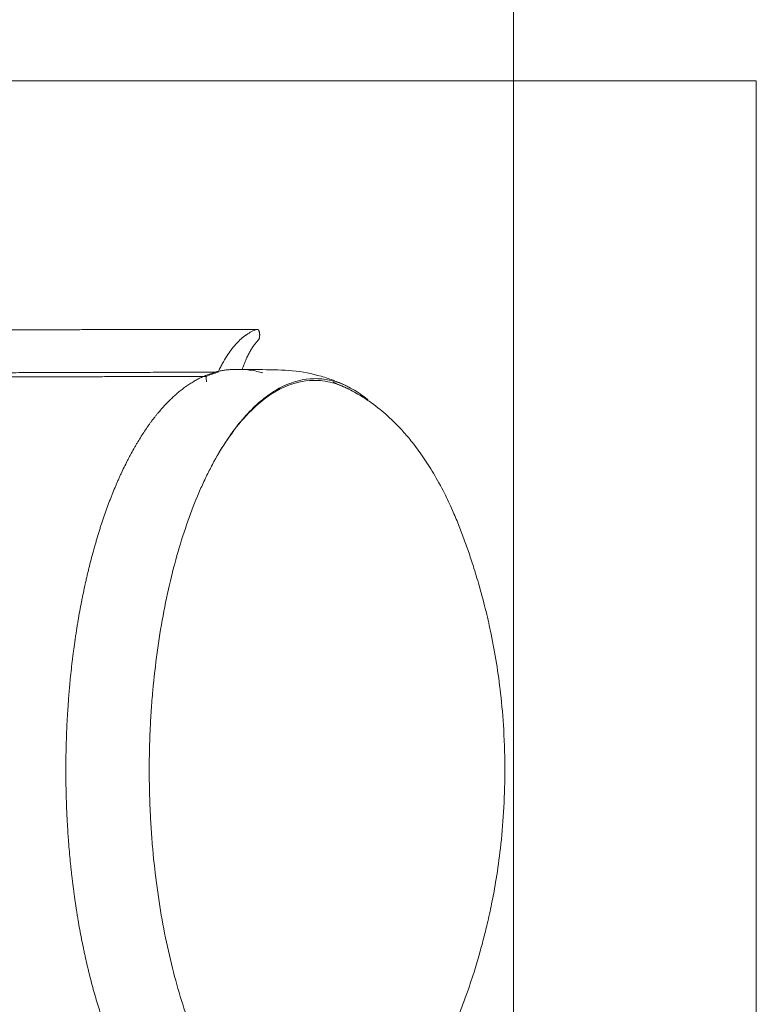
# Model space of a CAD drawing. Header units: millimetres. Extents: x -8 to 594, y 0 to 420.
# Tile 179 of 249: x 287 to 306, y 336 to 362. Entities that reach past the tile are written whole.
import ezdxf

# ---------------------------------------------------------------- set-up
doc = ezdxf.new("R2010")
doc.units = ezdxf.units.MM
doc.layers.add('1', color=7, linetype='Continuous', true_color=0xffffff)
doc.styles.add('Calibri', font='txt')
doc.dimstyles.get("Standard").update_dxf_attribs({"dimtxt": 0.18, "dimasz": 0.18, "dimexe": 0.18, "dimexo": 0.0625, "dimgap": 0.09, "dimtad": 0, "dimtih": 1, "dimtoh": 1, "dimdec": 4, "dimzin": 0, "dimdsep": 46, "dimtxsty": 'Standard', "dimcen": 0.09, "dimadec": 0, "dimazin": 0, "dimtfac": 1, "dimtdec": 4, "dimtofl": 0, "dimtmove": 0, "dimatfit": 3, "dimfxl": 0, "dimtolj": 1, "dimtzin": 0, "dimarcsym": 0})

# ---------------------------------------------------------------- blocks, each defined once
blk = doc.blocks.new('_U5')
at = {"layer": '1', "color": 18, "lineweight": 13}
for p, q in [((281.821, 328.547), (281.821, 378.38)), ((300.008, 319.898), (300.008, 378.38)), ((281.821, 376.38), (284.688, 376.38)), ((300.008, 376.38), (297.141, 376.38))]:
    blk.add_line(p, q, dxfattribs=at)
at = {"layer": '1', "color": 18}
for points in [[(281.821, 376.38), (285.321, 377.318), (285.321, 375.442)], [(300.008, 376.38), (296.508, 375.442), (296.508, 377.318)]]:
    blk.add_solid(points, dxfattribs=at)
at = {"layer": '1', "color": 18, "linetype": 'Continuous', "lineweight": 13, "insert": (286.373, 373.383), "char_height": 3.5, "attachment_point": 7, "line_spacing_factor": 1.399613, "style": 'Calibri'}
blk.add_mtext('\\fCalibri|b0|i0;\\W1.0000;0.36', dxfattribs=at)

msp = doc.modelspace()

# ---------------------------------------------------------------- linework, layer by layer
at = {"layer": '1', "color": 8, "linetype": 'Continuous', "lineweight": 18}
for q in [(98.384, 360.678), (306.399, 259.306)]:
    msp.add_line((306.399, 360.678), q, dxfattribs=at)
at = {"layer": '1', "color": 155, "linetype": 'Continuous', "lineweight": 18}
for points, degree, knots in [([(276.105, 354.075), (276.661, 354.079), (277.996, 354.088), (280.108, 354.103), (283.242, 354.125), (286.374, 354.122), (288.946, 354.126), (290.741, 354.128), (293.262, 354.133)], 5, [0, 0, 0, 0, 0, 0, 0.177678, 0.426426, 0.675174, 1, 1, 1, 1, 1, 1]), ([(292.239, 353.007), (292.257, 353.046), (292.294, 353.121), (292.332, 353.193), (292.389, 353.298), (292.428, 353.364), (292.508, 353.488), (292.549, 353.547), (292.611, 353.629), (292.632, 353.656), (292.664, 353.694), (292.678, 353.71), (292.691, 353.726), (292.696, 353.732), (292.699, 353.735), (292.707, 353.744), (292.713, 353.75), (292.761, 353.803), (292.805, 353.847), (292.872, 353.906), (292.895, 353.925), (292.928, 353.951), (292.945, 353.964), (292.962, 353.977), (292.974, 353.985), (292.979, 353.989), (293.031, 354.024), (293.076, 354.052), (293.169, 354.098), (293.215, 354.118), (293.262, 354.133)], 3, [0, 0, 0, 0, 0.0625, 0.125, 0.125, 0.25, 0.25, 0.375, 0.375, 0.4375, 0.4375, 0.46875, 0.476563, 0.476563, 0.484375, 0.484375, 0.5, 0.5, 0.625, 0.625, 0.6875, 0.6875, 0.71875, 0.734375, 0.734375, 0.75, 0.75, 0.875, 0.875, 1, 1, 1, 1]), ([(293.262, 354.133), (293.266, 354.134), (293.273, 354.135), (293.28, 354.133), (293.285, 354.131), (293.286, 354.13), (293.288, 354.129), (293.288, 354.129), (293.291, 354.127), (293.293, 354.125), (293.298, 354.12), (293.301, 354.117), (293.305, 354.111), (293.306, 354.11), (293.308, 354.107), (293.308, 354.106), (293.311, 354.102), (293.313, 354.096), (293.318, 354.087), (293.32, 354.08), (293.322, 354.075), (293.322, 354.073), (293.323, 354.07), (293.323, 354.069), (293.324, 354.067), (293.325, 354.063), (293.328, 354.054), (293.329, 354.045), (293.331, 354.037), (293.331, 354.033), (293.332, 354.027), (293.332, 354.026), (293.332, 354.024), (293.333, 354.023), (293.333, 354.019), (293.333, 354.017), (293.334, 354.01), (293.334, 354.001), (293.335, 353.992), (293.335, 353.985), (293.335, 353.981), (293.335, 353.978), (293.334, 353.975), (293.334, 353.974), (293.334, 353.968), (293.334, 353.963), (293.333, 353.954), (293.333, 353.945), (293.331, 353.936), (293.33, 353.93), (293.33, 353.928), (293.329, 353.923), (293.329, 353.921), (293.327, 353.915), (293.326, 353.907), (293.323, 353.9), (293.322, 353.894), (293.321, 353.892), (293.32, 353.89), (293.32, 353.889), (293.319, 353.887), (293.318, 353.883), (293.316, 353.879), (293.312, 353.869), (293.309, 353.864), (293.305, 353.858), (293.304, 353.857), (293.303, 353.854), (293.302, 353.853), (293.299, 353.85), (293.298, 353.848), (293.296, 353.847)], 3, [0, 0, 0, 0, 0.0625, 0.125, 0.125, 0.140625, 0.140625, 0.15625, 0.15625, 0.1875, 0.1875, 0.25, 0.25, 0.265625, 0.265625, 0.28125, 0.28125, 0.3125, 0.34375, 0.375, 0.375, 0.390625, 0.390625, 0.398437, 0.398437, 0.40625, 0.4375, 0.46875, 0.46875, 0.5, 0.5, 0.507812, 0.507812, 0.515625, 0.515625, 0.53125, 0.53125, 0.5625, 0.59375, 0.59375, 0.609375, 0.617187, 0.617187, 0.625, 0.625, 0.65625, 0.65625, 0.6875, 0.71875, 0.71875, 0.734375, 0.734375, 0.75, 0.75, 0.78125, 0.8125, 0.8125, 0.828125, 0.828125, 0.835937, 0.835937, 0.84375, 0.875, 0.875, 0.9375, 0.9375, 0.953125, 0.953125, 0.96875, 0.96875, 1, 1, 1, 1]), ([(293.296, 353.847), (293.276, 353.826), (293.256, 353.804), (293.217, 353.757), (293.197, 353.732), (293.169, 353.693), (293.159, 353.679), (293.145, 353.658), (293.14, 353.651), (293.131, 353.637), (293.126, 353.63), (293.103, 353.593), (293.085, 353.562), (293.05, 353.498), (293.033, 353.464), (293.011, 353.421), (293.007, 353.412), (292.999, 353.394), (292.995, 353.385), (292.982, 353.358), (292.974, 353.339), (292.95, 353.283), (292.935, 353.244), (292.905, 353.164), (292.89, 353.123), (292.876, 353.08)], 3, [0, 0, 0, 0, 0.125, 0.125, 0.25, 0.25, 0.3125, 0.3125, 0.34375, 0.34375, 0.375, 0.375, 0.5, 0.5, 0.625, 0.625, 0.65625, 0.65625, 0.6875, 0.6875, 0.75, 0.75, 0.875, 0.875, 1, 1, 1, 1]), ([(292.239, 353.007), (290.381, 353.002), (288.677, 352.998), (286.195, 352.991), (283.157, 352.988), (280.119, 352.962), (278.006, 352.944), (276.672, 352.933), (276.116, 352.928)], 5, [0, 0, 0, 0, 0, 0, 0.304665, 0.56084, 0.817016, 1, 1, 1, 1, 1, 1]), ([(288.235, 342.527), (288.235, 342.572), (288.235, 342.617), (288.235, 342.707), (288.236, 342.752), (288.237, 342.888), (288.239, 342.978), (288.243, 343.158), (288.245, 343.248), (288.251, 343.427), (288.258, 343.607), (288.267, 343.786), (288.273, 343.897), (288.274, 343.919), (288.276, 343.964), (288.278, 343.986), (288.282, 344.053), (288.285, 344.098), (288.293, 344.231), (288.3, 344.32), (288.31, 344.453), (288.313, 344.497), (288.321, 344.585), (288.324, 344.629), (288.332, 344.717), (288.336, 344.761), (288.344, 344.849), (288.348, 344.893), (288.361, 345.024), (288.38, 345.198), (288.4, 345.371), (288.413, 345.478), (288.416, 345.5), (288.421, 345.543), (288.424, 345.564), (288.432, 345.629), (288.437, 345.671), (288.455, 345.799), (288.466, 345.884), (288.485, 346.011), (288.491, 346.053), (288.504, 346.137), (288.51, 346.179), (288.524, 346.263), (288.53, 346.305), (288.544, 346.388), (288.551, 346.429), (288.572, 346.554), (288.586, 346.636), (288.616, 346.799), (288.632, 346.88), (288.651, 346.981), (288.655, 347.001), (288.663, 347.042), (288.667, 347.062), (288.679, 347.122), (288.704, 347.242), (288.729, 347.36), (288.755, 347.478), (288.764, 347.517), (288.782, 347.595), (288.791, 347.634), (288.809, 347.711), (288.818, 347.749), (288.837, 347.826), (288.846, 347.864), (288.875, 347.978), (288.913, 348.129), (288.953, 348.277), (288.984, 348.387), (288.994, 348.424), (289.015, 348.497), (289.026, 348.533), (289.057, 348.641), (289.079, 348.712), (289.112, 348.818), (289.123, 348.853), (289.145, 348.923), (289.156, 348.958), (289.179, 349.027), (289.19, 349.061), (289.213, 349.13), (289.224, 349.164), (289.259, 349.265), (289.306, 349.399), (289.354, 349.53), (289.391, 349.627), (289.403, 349.659), (289.428, 349.723), (289.466, 349.818), (289.504, 349.911), (289.542, 350.003), (289.555, 350.034), (289.581, 350.094), (289.594, 350.124), (289.62, 350.184), (289.633, 350.214), (289.66, 350.273), (289.673, 350.302), (289.713, 350.389), (289.768, 350.504), (289.823, 350.615), (289.864, 350.696), (289.878, 350.724), (289.907, 350.777), (289.949, 350.857), (289.992, 350.935), (290.035, 351.012), (290.049, 351.037), (290.071, 351.075), (290.078, 351.088), (290.093, 351.112), (290.1, 351.125), (290.166, 351.236), (290.226, 351.331), (290.316, 351.468), (290.346, 351.513), (290.392, 351.579), (290.407, 351.601), (290.438, 351.643), (290.484, 351.707), (290.531, 351.769), (290.578, 351.829), (290.594, 351.849), (290.625, 351.888), (290.641, 351.908), (290.688, 351.965), (290.72, 352.002), (290.784, 352.075), (290.816, 352.111), (290.881, 352.18), (290.913, 352.213), (290.962, 352.262), (290.979, 352.278), (291.011, 352.31), (291.028, 352.326), (291.077, 352.372), (291.11, 352.402), (291.16, 352.445), (291.176, 352.459), (291.21, 352.487), (291.226, 352.501), (291.276, 352.541), (291.31, 352.567), (291.36, 352.604), (291.377, 352.617), (291.411, 352.641), (291.428, 352.652), (291.479, 352.687), (291.512, 352.709), (291.564, 352.741), (291.581, 352.751), (291.615, 352.771), (291.666, 352.801), (291.717, 352.828), (291.769, 352.854), (291.786, 352.862), (291.821, 352.879), (291.838, 352.887), (291.89, 352.91), (291.924, 352.924), (291.976, 352.944), (291.993, 352.951), (292.028, 352.963), (292.046, 352.969), (292.098, 352.986), (292.133, 352.997), (292.185, 353.011), (292.202, 353.016), (292.237, 353.025), (292.29, 353.037), (292.342, 353.047), (292.394, 353.055), (292.412, 353.058), (292.447, 353.063), (292.5, 353.069), (292.552, 353.074), (292.605, 353.076), (292.622, 353.077), (292.657, 353.078), (292.675, 353.078), (292.698, 353.078), (292.703, 353.078), (292.709, 353.078)], 3, [0, 0, 0, 0, 0.007794, 0.007794, 0.015587, 0.015587, 0.031175, 0.031175, 0.046762, 0.046762, 0.06235, 0.077937, 0.077937, 0.081834, 0.081834, 0.085731, 0.085731, 0.093525, 0.093525, 0.109112, 0.109112, 0.116906, 0.116906, 0.1247, 0.1247, 0.132494, 0.132494, 0.140287, 0.140287, 0.155875, 0.171462, 0.171462, 0.175359, 0.175359, 0.179256, 0.179256, 0.18705, 0.18705, 0.202637, 0.202637, 0.210431, 0.210431, 0.218225, 0.218225, 0.226019, 0.226019, 0.233812, 0.233812, 0.2494, 0.2494, 0.264987, 0.264987, 0.268884, 0.268884, 0.272781, 0.272781, 0.280575, 0.296162, 0.296162, 0.303956, 0.303956, 0.31175, 0.31175, 0.319544, 0.319544, 0.327337, 0.327337, 0.342925, 0.358512, 0.358512, 0.366306, 0.366306, 0.3741, 0.3741, 0.389687, 0.389687, 0.397481, 0.397481, 0.405275, 0.405275, 0.413069, 0.413069, 0.420862, 0.420862, 0.43645, 0.452037, 0.452037, 0.459831, 0.459831, 0.467625, 0.483212, 0.483212, 0.491006, 0.491006, 0.4988, 0.4988, 0.506594, 0.506594, 0.514387, 0.514387, 0.529975, 0.545562, 0.545562, 0.553356, 0.553356, 0.56115, 0.576737, 0.576737, 0.584531, 0.584531, 0.588428, 0.588428, 0.592325, 0.592325, 0.6235, 0.6235, 0.639087, 0.639087, 0.646881, 0.646881, 0.654675, 0.670262, 0.670262, 0.678056, 0.678056, 0.68585, 0.68585, 0.701437, 0.701437, 0.717025, 0.717025, 0.732612, 0.732612, 0.740406, 0.740406, 0.7482, 0.7482, 0.763787, 0.763787, 0.771581, 0.771581, 0.779375, 0.779375, 0.794962, 0.794962, 0.802756, 0.802756, 0.81055, 0.81055, 0.826137, 0.826137, 0.833931, 0.833931, 0.841725, 0.857312, 0.857312, 0.865106, 0.865106, 0.8729, 0.8729, 0.888487, 0.888487, 0.896281, 0.896281, 0.904075, 0.904075, 0.919662, 0.919662, 0.927456, 0.927456, 0.93525, 0.950837, 0.950837, 0.958631, 0.958631, 0.966425, 0.982012, 0.982012, 0.989806, 0.989806, 0.9976, 0.9976, 1, 1, 1, 1]), ([(291.924, 352.897), (291.976, 352.919), (292.029, 352.94), (292.134, 352.976), (292.186, 352.993), (292.239, 353.007)], 3, [0, 0, 0, 0, 0.5, 0.5, 1, 1, 1, 1]), ([(295.311, 352.778), (295.194, 352.823), (294.841, 352.94), (294.216, 353.067), (293.462, 353.072), (292.95, 353.079), (292.709, 353.078)], 3, [0, 0, 0, 0, 0.159031, 0.465517, 0.755946, 1, 1, 1, 1]), ([(292.876, 353.08), (292.941, 353.078), (293.005, 353.072), (293.134, 353.055), (293.198, 353.043), (293.313, 353.016), (293.364, 353.003), (293.415, 352.987)], 3, [0, 0, 0, 0, 0.357462, 0.357462, 0.714924, 0.714924, 1, 1, 1, 1]), ([(291.924, 352.897), (290.252, 352.892), (288.581, 352.886), (286.131, 352.879), (283.126, 352.874), (280.12, 352.847), (278.008, 352.828), (276.674, 352.817), (276.117, 352.811)], 5, [0, 0, 0, 0, 0, 0, 0.297186, 0.556117, 0.815048, 1, 1, 1, 1, 1, 1]), ([(296.18, 352.283), (296.177, 352.285), (296.174, 352.288), (296.106, 352.343), (296.041, 352.392), (295.843, 352.529), (295.71, 352.604), (295.443, 352.723), (295.308, 352.768), (295.104, 352.811), (295.036, 352.821), (294.899, 352.835), (294.83, 352.837), (294.488, 352.83), (294.217, 352.762), (293.817, 352.57), (293.685, 352.49), (293.487, 352.348), (293.422, 352.297), (293.291, 352.187), (293.227, 352.128), (292.908, 351.818), (292.664, 351.516), (292.315, 350.978), (292.201, 350.784), (292.035, 350.472), (291.981, 350.365), (291.874, 350.144), (291.822, 350.031), (291.568, 349.451), (291.383, 348.942), (291.136, 348.11), (291.059, 347.82), (290.915, 347.217), (290.85, 346.909), (290.675, 345.965), (290.585, 345.309), (290.508, 344.454), (290.494, 344.281), (290.471, 343.932), (290.461, 343.758), (290.438, 343.236), (290.43, 342.888), (290.429, 342.191), (290.437, 341.843), (290.46, 341.32), (290.469, 341.146), (290.492, 340.797), (290.506, 340.624), (290.582, 339.768), (290.672, 339.109), (290.848, 338.157), (290.914, 337.844), (291.056, 337.245), (291.133, 336.956), (291.298, 336.399), (291.386, 336.132), (291.525, 335.746), (291.573, 335.62), (291.671, 335.374), (291.722, 335.253), (291.978, 334.67), (292.197, 334.259), (292.548, 333.719), (292.668, 333.552), (292.916, 333.245), (293.042, 333.107), (293.424, 332.737), (293.685, 332.55), (294.02, 332.389), (294.088, 332.361), (294.224, 332.311), (294.292, 332.291), (294.497, 332.241), (294.632, 332.223), (295.04, 332.216), (295.31, 332.274), (295.647, 332.425), (295.715, 332.46), (295.849, 332.536), (295.916, 332.579), (296.058, 332.677), (296.133, 332.735), (296.207, 332.797)], 3, [0, 0, 0, 0, 0.000537, 0.000537, 0.013326, 0.013326, 0.038904, 0.038904, 0.064482, 0.064482, 0.077271, 0.077271, 0.09006, 0.09006, 0.141216, 0.141216, 0.166795, 0.166795, 0.179584, 0.179584, 0.192373, 0.192373, 0.243529, 0.243529, 0.269107, 0.269107, 0.281896, 0.281896, 0.294685, 0.294685, 0.345841, 0.345841, 0.371419, 0.371419, 0.396997, 0.396997, 0.448153, 0.448153, 0.460942, 0.460942, 0.473731, 0.473731, 0.499309, 0.499309, 0.524887, 0.524887, 0.537676, 0.537676, 0.550466, 0.550466, 0.601622, 0.601622, 0.6272, 0.6272, 0.652778, 0.652778, 0.678356, 0.678356, 0.691145, 0.691145, 0.703934, 0.703934, 0.75509, 0.75509, 0.780668, 0.780668, 0.806246, 0.806246, 0.857402, 0.857402, 0.870191, 0.870191, 0.88298, 0.88298, 0.908558, 0.908558, 0.959715, 0.959715, 0.972504, 0.972504, 0.985293, 0.985293, 1, 1, 1, 1]), ([(291.935, 352.749), (291.934, 352.774), (291.932, 352.798), (291.929, 352.835), (291.928, 352.847), (291.926, 352.872), (291.925, 352.884), (291.924, 352.897)], 3, [0, 0, 0, 0, 0.5, 0.5, 0.75, 0.75, 1, 1, 1, 1]), ([(295.617, 352.59), (295.496, 352.648), (295.205, 352.757), (294.657, 352.826), (293.943, 352.66), (293.312, 352.218), (292.779, 351.648), (292.487, 351.25), (292.297, 350.942), (292.261, 350.882)], 3, [0, 0, 0, 0, 0.105263, 0.251357, 0.468759, 0.717258, 0.808002, 0.963238, 1, 1, 1, 1]), ([(295.316, 332.336), (295.326, 332.34), (295.428, 332.381), (295.648, 332.478), (295.979, 332.656), (296.347, 332.901), (296.736, 333.221), (297.108, 333.598), (297.443, 334.007), (297.735, 334.426), (298.007, 334.876), (298.272, 335.385), (298.535, 335.975), (298.765, 336.585), (298.961, 337.169), (299.108, 337.661), (299.224, 338.087), (299.332, 338.526), (299.448, 339.052), (299.568, 339.711), (299.679, 340.514), (299.761, 341.446), (299.795, 342.495), (299.767, 343.544), (299.684, 344.507), (299.57, 345.34), (299.439, 346.056), (299.29, 346.718), (299.138, 347.295), (298.986, 347.804), (298.844, 348.239), (298.708, 348.627), (298.562, 349.006), (298.394, 349.403), (298.178, 349.862), (297.919, 350.336), (297.635, 350.782), (297.365, 351.148), (297.119, 351.439), (296.904, 351.666), (296.703, 351.858), (296.498, 352.033), (296.27, 352.207), (295.985, 352.397), (295.644, 352.583), (295.39, 352.693), (295.267, 352.74)], 3, [0, 0, 0, 0, 0.001683, 0.017094, 0.03732, 0.060995, 0.086612, 0.114972, 0.140794, 0.165112, 0.188505, 0.215555, 0.241959, 0.270833, 0.295393, 0.314437, 0.329605, 0.345018, 0.365479, 0.390915, 0.421574, 0.457566, 0.495997, 0.538441, 0.574576, 0.604652, 0.634026, 0.656829, 0.6812, 0.70159, 0.717607, 0.733309, 0.749782, 0.767395, 0.789423, 0.816885, 0.841217, 0.864673, 0.883941, 0.898865, 0.912037, 0.925801, 0.940192, 0.956827, 0.979277, 1, 1, 1, 1]), ([(292.707, 331.978), (292.702, 331.978), (292.662, 331.978), (292.622, 331.979), (292.569, 331.982), (292.552, 331.983), (292.517, 331.986), (292.499, 331.988), (292.447, 331.994), (292.412, 331.998), (292.359, 332.007), (292.342, 332.01), (292.307, 332.017), (292.289, 332.02), (292.237, 332.032), (292.202, 332.04), (292.15, 332.055), (292.132, 332.06), (292.098, 332.07), (292.045, 332.087), (291.993, 332.105), (291.941, 332.125), (291.924, 332.132), (291.889, 332.147), (291.838, 332.169), (291.786, 332.194), (291.734, 332.219), (291.717, 332.228), (291.683, 332.247), (291.666, 332.256), (291.632, 332.275), (291.614, 332.285), (291.58, 332.305), (291.563, 332.315), (291.512, 332.347), (291.444, 332.391), (291.377, 332.439), (291.326, 332.477), (291.31, 332.489), (291.276, 332.515), (291.226, 332.555), (291.176, 332.597), (291.126, 332.64), (291.11, 332.655), (291.077, 332.684), (291.06, 332.699), (291.011, 332.746), (290.978, 332.777), (290.929, 332.826), (290.913, 332.843), (290.881, 332.876), (290.865, 332.893), (290.816, 332.945), (290.784, 332.981), (290.72, 333.053), (290.656, 333.128), (290.593, 333.207), (290.546, 333.267), (290.531, 333.287), (290.5, 333.328), (290.453, 333.391), (290.407, 333.455), (290.361, 333.521), (290.346, 333.543), (290.323, 333.577), (290.316, 333.588), (290.301, 333.61), (290.263, 333.667), (290.226, 333.726), (290.181, 333.797), (290.166, 333.821), (290.137, 333.869), (290.122, 333.894), (290.078, 333.968), (290.049, 334.018), (290.006, 334.095), (289.992, 334.12), (289.963, 334.172), (289.92, 334.251), (289.878, 334.332), (289.843, 334.4), (289.836, 334.414), (289.823, 334.441), (289.802, 334.483), (289.754, 334.581), (289.713, 334.666), (289.673, 334.753), (289.66, 334.783), (289.633, 334.842), (289.62, 334.871), (289.594, 334.931), (289.581, 334.961), (289.555, 335.022), (289.542, 335.052), (289.503, 335.144), (289.453, 335.269), (289.403, 335.396), (289.366, 335.493), (289.354, 335.526), (289.33, 335.591), (289.294, 335.69), (289.259, 335.79), (289.224, 335.891), (289.213, 335.925), (289.19, 335.994), (289.178, 336.028), (289.145, 336.132), (289.122, 336.202), (289.09, 336.308), (289.079, 336.343), (289.057, 336.415), (289.047, 336.45), (289.015, 336.558), (288.994, 336.631), (288.953, 336.778), (288.933, 336.852), (288.894, 337.002), (288.874, 337.077), (288.851, 337.172), (288.846, 337.191), (288.837, 337.229), (288.832, 337.248), (288.818, 337.306), (288.791, 337.421), (288.764, 337.538), (288.738, 337.656), (288.729, 337.695), (288.717, 337.754), (288.712, 337.774), (288.704, 337.814), (288.683, 337.913), (288.663, 338.013), (288.631, 338.175), (288.616, 338.256), (288.586, 338.419), (288.572, 338.502), (288.554, 338.605), (288.551, 338.626), (288.544, 338.667), (288.534, 338.73), (288.523, 338.792), (288.504, 338.918), (288.491, 339.002), (288.472, 339.129), (288.466, 339.171), (288.455, 339.256), (288.449, 339.298), (288.432, 339.426), (288.421, 339.512), (288.405, 339.641), (288.4, 339.684), (288.39, 339.771), (288.385, 339.814), (288.375, 339.901), (288.371, 339.944), (288.361, 340.032), (288.357, 340.075), (288.344, 340.206), (288.336, 340.294), (288.32, 340.47), (288.313, 340.558), (288.303, 340.691), (288.3, 340.735), (288.293, 340.824), (288.29, 340.868), (288.282, 341.002), (288.276, 341.091), (288.269, 341.225), (288.267, 341.27), (288.263, 341.337), (288.262, 341.359), (288.26, 341.404), (288.259, 341.426), (288.25, 341.628), (288.245, 341.807), (288.237, 342.167), (288.235, 342.347), (288.235, 342.527)], 3, [0, 0, 0, 0, 0.002214, 0.017804, 0.017804, 0.025599, 0.025599, 0.033395, 0.033395, 0.048985, 0.048985, 0.05678, 0.05678, 0.064575, 0.064575, 0.080166, 0.080166, 0.087961, 0.087961, 0.095756, 0.111347, 0.111347, 0.119142, 0.119142, 0.126937, 0.142528, 0.142528, 0.150323, 0.150323, 0.158118, 0.158118, 0.165913, 0.165913, 0.173708, 0.173708, 0.189299, 0.204889, 0.204889, 0.212684, 0.212684, 0.22048, 0.23607, 0.23607, 0.243865, 0.243865, 0.25166, 0.25166, 0.267251, 0.267251, 0.275046, 0.275046, 0.282841, 0.282841, 0.298432, 0.298432, 0.314022, 0.329612, 0.329612, 0.337408, 0.337408, 0.345203, 0.360793, 0.360793, 0.368588, 0.368588, 0.372486, 0.372486, 0.376384, 0.391974, 0.391974, 0.399769, 0.399769, 0.407564, 0.407564, 0.423155, 0.423155, 0.43095, 0.43095, 0.438745, 0.454336, 0.454336, 0.458233, 0.458233, 0.462131, 0.469926, 0.485517, 0.485517, 0.493312, 0.493312, 0.501107, 0.501107, 0.508902, 0.508902, 0.516697, 0.516697, 0.532288, 0.547878, 0.547878, 0.555673, 0.555673, 0.563469, 0.579059, 0.579059, 0.586854, 0.586854, 0.594649, 0.594649, 0.61024, 0.61024, 0.618035, 0.618035, 0.62583, 0.62583, 0.641421, 0.641421, 0.657011, 0.657011, 0.672601, 0.672601, 0.676499, 0.676499, 0.680397, 0.680397, 0.688192, 0.703782, 0.703782, 0.711577, 0.711577, 0.715475, 0.715475, 0.719373, 0.734963, 0.734963, 0.750553, 0.750553, 0.766144, 0.766144, 0.770041, 0.770041, 0.773939, 0.781734, 0.781734, 0.797325, 0.797325, 0.80512, 0.80512, 0.812915, 0.812915, 0.828506, 0.828506, 0.836301, 0.836301, 0.844096, 0.844096, 0.851891, 0.851891, 0.859686, 0.859686, 0.875277, 0.875277, 0.890867, 0.890867, 0.898662, 0.898662, 0.906458, 0.906458, 0.922048, 0.922048, 0.929843, 0.929843, 0.933741, 0.933741, 0.937638, 0.937638, 0.968819, 0.968819, 1, 1, 1, 1])]:
    msp.add_open_spline(points, degree=degree, knots=knots, dxfattribs=at)
msp.add_open_spline([(295.655, 352.627), (295.556, 352.676), (295.455, 352.721), (295.352, 352.762)], degree=3, dxfattribs=at)

# ---------------------------------------------------------------- dimensions: what is measured, and where the dimension line sits
at = {"layer": '1', "color": 18, "linetype": 'Continuous', "lineweight": 13}
dim = msp.add_linear_dim(base=(300.008, 376.38), p1=(281.821, 327.047), p2=(300.008, 319.898), dimstyle='Standard', override={"dimtxt": 3.5, "dimasz": 3.5, "dimexe": 2, "dimexo": 0, "dimgap": 1.5, "dimtih": 0, "dimtoh": 0, "dimdec": 2, "dimlfac": 0.02, "dimdsep": 46, "dimlunit": 2, "dimtxsty": 'Calibri', "dimsah": 1, "dimse1": 0, "dimse2": 0, "dimsd1": 0, "dimsd2": 0, "dimclrd": 18, "dimclre": 18, "dimclrt": 18, "dimtol": 0, "dimtm": -0.1, "dimtfac": 1, "dimtdec": 2, "dimtofl": 1, "dimtmove": 0, "dimlwd": 13, "dimlwe": 13}, dxfattribs=at)
dim.commit()
dim.dimension.update_dxf_attribs({"geometry": '_U5', "text_midpoint": (290.914, 376.38), "dimtype": 160})

doc.saveas('drawing.dxf')
